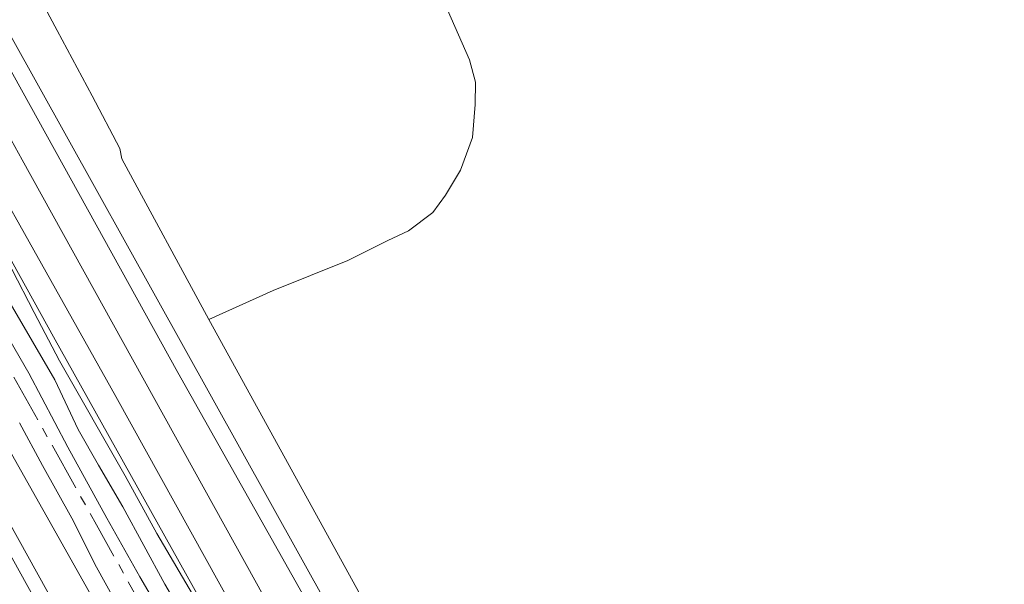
# Model space of a CAD drawing. Header units: metres. Extents: x 152610 to 160096, y 456114 to 462495.
# Tile 172 of 256: x 156563 to 156664, y 459597 to 459655. Entities that reach past the tile are written whole.
import ezdxf

# ---------------------------------------------------------------- set-up
doc = ezdxf.new("R2010")
doc.units = ezdxf.units.M
doc.header["$LTSCALE"] = 0.5
doc.linetypes.add('AM-AS-SO', pattern=[16, 10, -2, 2, -2])
for name, color, linetype, lineweight in [('B-PV-AM-AS_SPOOR_TREIN-G', 10, 'AM-AS-SO', 18), ('B-PV-GR-GRAS-GV', 251, 'CONTINUOUS', 13), ('B-PV-GR-GROENVOORZIENING-GV', 251, 'CONTINUOUS', 18), ('B-PV-IE-TERREINAFSCHEIDING_KUNSTMATIG_HEKWERK-G', 251, 'IE-TERREINAFSCHEIDING_KUNSTMATIG-SO', 18), ('B-PV-OG-TERREIN_BEGROEID-GV', 251, 'CONTINUOUS', 18), ('B-PV-OG-TERREIN_OEVER-GV', 251, 'CONTINUOUS', 18), ('B-PV-OG-WATER_SLOOT-GV', 251, 'CONTINUOUS', 18), ('B-PV-VH-HALFVERHARDING-GV', 251, 'CONTINUOUS', 18)]:
    doc.layers.add(name, color=color, linetype=linetype, lineweight=lineweight)
doc.linetypes.add('IE-TERREINAFSCHEIDING_KUNSTMATIG-SO', pattern='A,4,[82,NLCS.SHX,S=0.75,R=90,X=0,Y=0],4,-2', length=10)

msp = doc.modelspace()

# ---------------------------------------------------------------- linework, layer by layer
at = {"layer": 'B-PV-AM-AS_SPOOR_TREIN-G', "flags": 128}
msp.add_lwpolyline([(156643.196, 459474.478), (156640.264, 459479.721), (156634.605, 459489.783), (156625.666, 459505.821), (156614.507, 459525.763), (156605.986, 459541.047), (156595.849, 459559.197), (156584.193, 459580.089), (156571.197, 459603.404), (156555.764, 459631.011), (156540.281, 459658.71), (156529.69, 459677.68), (156517.249, 459700.046), (156502.708, 459725.935), (156490.408, 459747.991), (156477.985, 459770.218), (156465.167, 459793.21), (156451.316, 459817.96), (156438.21, 459841.42), (156423.548, 459867.689), (156409.08, 459893.528), (156393.082, 459922.221), (156380.408, 459944.844), (156366.26, 459970.323), (156352.401, 459994.857), (156339.202, 460018.742), (156327.136, 460040.329), (156309.674, 460071.618), (156295.548, 460096.787), (156279.195, 460126.128), (156267.28, 460147.477), (156253.882, 460171.497), (156238.888, 460198.336), (156222.944, 460226.888), (156204.983, 460259.071), (156195.644, 460275.849), (156179.337, 460305.042), (156165.724, 460329.395), (156152.617, 460352.907)], dxfattribs=at)
at = {"layer": 'B-PV-GR-GRAS-GV', "flags": 128}
msp.add_lwpolyline([(156543.999, 459663.911), (156566.8, 459622.65), (156591.068, 459579.197), (156595.231, 459571.615), (156614.594, 459536.346), (156620.66, 459525.426), (156626.773, 459514.422), (156627.913, 459510.87), (156628.822, 459511.107), (156629.148, 459511.197), (156629.124, 459511.329), (156628.903, 459512.562), (156631.15, 459513.926), (156631.088, 459514.037), (156630.45, 459513.68), (156630.39, 459513.79), (156630.734, 459513.974), (156596.024, 459575.276), (156573.174, 459616.535), (156552.228, 459653.913)], dxfattribs=at)
at = {"layer": 'B-PV-GR-GROENVOORZIENING-GV', "flags": 128}
for points in [[(156499.999, 459721.762), (156596, 459551.11)], [(156560.417, 459625.573), (156564.263, 459618.935), (156568.255, 459611.375), (156572.259, 459604.075), (156575.646, 459598.064), (156579.172, 459591.994)], [(156581.333, 459591.959), (156578.185, 459597.326), (156573.898, 459605.262), (156571.407, 459609.529), (156569.329, 459613.165), (156566.913, 459618.255), (156562.352, 459626.096)], [(156573.86, 459594.261), (156571.209, 459599.052), (156568.661, 459604.087), (156565.652, 459609.481), (156563.31, 459613.857)]]:
    msp.add_lwpolyline(points, dxfattribs=at)
msp.add_lwpolyline([(156540.453, 459670.286), (156540.195, 459669.913), (156543.039, 459664.772), (156545.779, 459659.762), (156549.575, 459652.577), (156552.883, 459646.692), (156559.54, 459634.863), (156562.522, 459629.61), (156564.82, 459625.166), (156567.39, 459620.213), (156574.121, 459608.414), (156577.364, 459602.531), (156581.359, 459595.712), (156585.281, 459588.875), (156591.811, 459577.151), (156594.746, 459571.762), (156595.231, 459571.615), (156591.068, 459579.197), (156566.8, 459622.65), (156543.999, 459663.911)], close=True, dxfattribs=at)
at = {"layer": 'B-PV-IE-TERREINAFSCHEIDING_KUNSTMATIG_HEKWERK-G', "flags": 128}
msp.add_lwpolyline([(156686.307, 459621.357), (156662.996, 459585.36), (156642.566, 459553.094), (156634.46, 459548.918), (156631.831, 459548.272), (156629.102, 459547.699), (156625.757, 459548.183), (156623.862, 459549.686), (156617.669, 459561.013), (156608.332, 459577.845), (156582.678, 459624.446), (156573.783, 459640.907), (156573.584, 459641.96)], dxfattribs=at)
at = {"layer": 'B-PV-OG-TERREIN_BEGROEID-GV', "flags": 128}
for points in [[(156686.307, 459621.357), (156662.996, 459585.36), (156642.566, 459553.094), (156634.46, 459548.918), (156631.831, 459548.272), (156629.102, 459547.699), (156625.756, 459548.183), (156623.862, 459549.686), (156617.669, 459561.013), (156608.332, 459577.845), (156582.678, 459624.446), (156573.783, 459640.907), (156573.584, 459641.96), (156570.756, 459647.366), (156567.183, 459654.033), (156545.71, 459694.102)], [(156544.458, 459685.734), (156600.855, 459584.34), (156622.68, 459547.51), (156625.164, 459543.058), (156648.042, 459554.26), (156651.557, 459556.073), (156666.203, 459583.246)], [(156599.608, 459673.263), (156609.377, 459651.04), (156610.011, 459648.75), (156609.976, 459646.459), (156609.694, 459643.076), (156608.46, 459639.728), (156606.942, 459637.178), (156605.638, 459635.416), (156603.135, 459633.513), (156601.019, 459632.527), (156596.93, 459630.483), (156589.297, 459627.397), (156582.678, 459624.446), (156608.332, 459577.845), (156617.669, 459561.013), (156623.862, 459549.686), (156625.756, 459548.183), (156629.102, 459547.699), (156631.831, 459548.272), (156634.46, 459548.918), (156642.566, 459553.094), (156662.996, 459585.36), (156686.307, 459621.357)]]:
    msp.add_lwpolyline(points, dxfattribs=at)
at = {"layer": 'B-PV-OG-TERREIN_OEVER-GV', "flags": 128}
for points in [[(156596, 459551.11), (156499.999, 459721.762)], [(156523.093, 459721.04), (156579.513, 459618.998), (156599.075, 459584.297)], [(156600.855, 459584.34), (156544.458, 459685.734)], [(156595.71, 459582.764), (156563.573, 459640.797), (156541.414, 459681.123)], [(156534.226, 459654.26), (156576.719, 459577.5)], [(156552.228, 459653.913), (156573.174, 459616.535), (156596.024, 459575.276)], [(156575.406, 459576.775), (156532.921, 459653.519)]]:
    msp.add_lwpolyline(points, dxfattribs=at)
at = {"layer": 'B-PV-OG-WATER_SLOOT-GV', "flags": 128}
for points in [[(156541.414, 459681.123), (156563.573, 459640.797), (156595.71, 459582.764), (156615.496, 459547.302), (156616.896, 459545.516), (156617.456, 459544.82), (156619.959, 459541.153), (156620.043, 459541.094), (156620.359, 459540.985), (156620.49, 459540.896), (156620.942, 459540.3), (156621.515, 459539.545), (156621.563, 459539.462), (156622.133, 459539.792), (156621.831, 459540.381), (156621.458, 459540.977), (156621.125, 459541.998), (156620.397, 459544.19), (156618.541, 459549.03), (156599.075, 459584.297), (156579.513, 459618.998), (156523.093, 459721.04)], [(156576.719, 459577.5), (156534.226, 459654.26)], [(156532.921, 459653.519), (156575.406, 459576.775)]]:
    msp.add_lwpolyline(points, dxfattribs=at)
at = {"layer": 'B-PV-VH-HALFVERHARDING-GV', "flags": 128}
for points in [[(156581.359, 459595.712), (156577.364, 459602.531), (156574.121, 459608.414), (156567.39, 459620.213), (156564.82, 459625.166), (156562.522, 459629.61)], [(156579.172, 459591.994), (156575.646, 459598.064), (156572.259, 459604.075), (156568.255, 459611.375), (156564.263, 459618.935), (156560.417, 459625.573)], [(156562.352, 459626.096), (156566.913, 459618.255), (156569.329, 459613.165), (156571.407, 459609.529), (156573.898, 459605.262), (156578.185, 459597.326), (156581.333, 459591.959)], [(156563.31, 459613.857), (156565.652, 459609.481), (156568.661, 459604.087), (156571.209, 459599.052), (156573.86, 459594.261)]]:
    msp.add_lwpolyline(points, dxfattribs=at)

doc.saveas('drawing.dxf')
